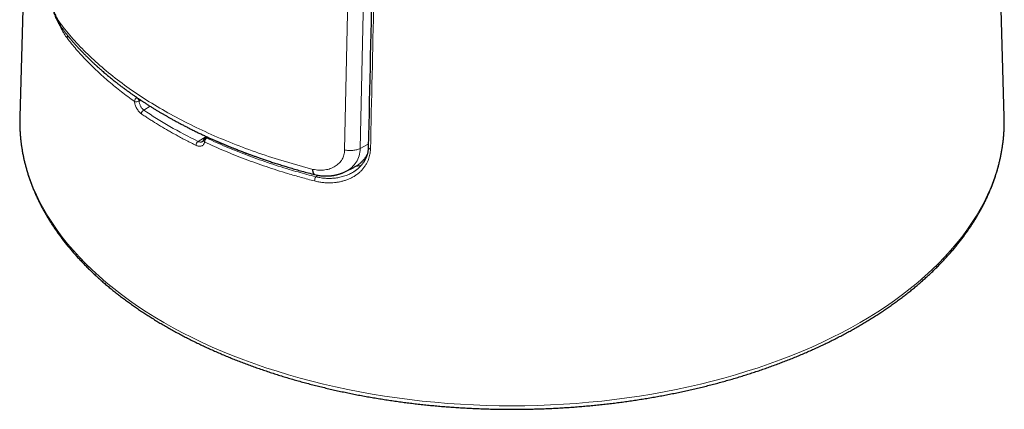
# Model space of a CAD drawing. Header units: millimetres. Extents: x 8 to 834, y 12 to 760.
# Tile 18 of 65: x 742 to 804, y 128 to 152. Entities that reach past the tile are written whole.
import ezdxf

# ---------------------------------------------------------------- set-up
doc = ezdxf.new("R2010")
doc.units = ezdxf.units.MM

msp = doc.modelspace()

# ---------------------------------------------------------------- linework, layer by layer
at = {"color": 7, "linetype": 'Continuous', "lineweight": 30}
for p, q in [((745.582, 281.262), (741.813, 145.988)), ((803.782, 145.988), (802.347, 197.508)), ((741.813, 145.988), (741.811, 145.854)), ((803.785, 145.855), (803.782, 145.988)), ((753.592, 144.731), (753.474, 144.658)), ((762.323, 142.544), (762.833, 142.797)), ((762.803, 142.511), (762.807, 142.513))]:
    msp.add_line(p, q, dxfattribs=at)
at = {"color": 252, "linetype": 'Continuous', "lineweight": 0}
for p, q in [((762.262, 143.9), (763.116, 182.469)), ((764.085, 182.124), (763.243, 143.996)), ((749.186, 147.185), (749.197, 147.192)), ((749.431, 147.034), (749.324, 146.972)), ((750.029, 146.647), (749.618, 146.41)), ((753.039, 144.435), (753.549, 144.75)), ((753.658, 144.7), (753.577, 144.65)), ((763.754, 144.261), (763.243, 143.996)), ((760.452, 142.213), (760.61, 142.307))]:
    msp.add_line(p, q, dxfattribs=at)
at = {"color": 252, "linetype": 'Continuous', "lineweight": 0, "flags": 128}
for points in [[(741.811, 145.854), (741.809, 145.701), (741.82, 145.232), (741.852, 144.764), (741.905, 144.297), (741.979, 143.831), (742.075, 143.366), (742.191, 142.902), (742.328, 142.441), (742.487, 141.981), (742.666, 141.525), (742.865, 141.071), (743.086, 140.62), (743.326, 140.173), (743.587, 139.729), (743.868, 139.29), (744.168, 138.855), (744.489, 138.424), (744.828, 137.999), (745.187, 137.579), (745.565, 137.165), (745.961, 136.756), (746.376, 136.354), (746.809, 135.958), (747.26, 135.568), (747.728, 135.186), (748.213, 134.81), (748.715, 134.443), (749.234, 134.083), (749.769, 133.73), (750.32, 133.387), (750.886, 133.051), (751.467, 132.724), (752.063, 132.406), (752.672, 132.098), (753.296, 131.798), (753.933, 131.508), (754.583, 131.228), (755.246, 130.958), (755.92, 130.698), (756.606, 130.448), (757.304, 130.208), (758.011, 129.979), (758.729, 129.761), (759.457, 129.554), (760.194, 129.358), (760.939, 129.173), (761.693, 129), (762.454, 128.838), (763.222, 128.687), (763.997, 128.548), (764.777, 128.421), (765.564, 128.306), (766.355, 128.202), (767.151, 128.111), (767.95, 128.032), (768.753, 127.965), (769.559, 127.909), (770.367, 127.867), (771.176, 127.836), (771.987, 127.818), (772.798, 127.811), (773.609, 127.818), (774.42, 127.836), (775.229, 127.867), (776.037, 127.909), (776.843, 127.965), (777.645, 128.032), (778.445, 128.111), (779.241, 128.202), (780.032, 128.306), (780.818, 128.421), (781.599, 128.548), (782.374, 128.687), (783.142, 128.838), (783.903, 129), (784.657, 129.173), (785.402, 129.358), (786.139, 129.554), (786.866, 129.761), (787.584, 129.979), (788.292, 130.208), (788.989, 130.448), (789.675, 130.698), (790.35, 130.958), (791.012, 131.228), (791.662, 131.508), (792.299, 131.798), (792.923, 132.098), (793.533, 132.406), (794.129, 132.724), (794.71, 133.051)], [(794.71, 133.051), (795.276, 133.387), (795.827, 133.73), (796.362, 134.083), (796.88, 134.443), (797.383, 134.81), (797.868, 135.186), (798.336, 135.568), (798.787, 135.958), (799.22, 136.354), (799.635, 136.756), (800.031, 137.165), (800.409, 137.579), (800.767, 137.999), (801.107, 138.424), (801.427, 138.855), (801.728, 139.29), (802.009, 139.729), (802.27, 140.173), (802.51, 140.62), (802.73, 141.071), (802.93, 141.525), (803.109, 141.981), (803.267, 142.441), (803.405, 142.902), (803.521, 143.366), (803.616, 143.831), (803.691, 144.297), (803.744, 144.764), (803.776, 145.232), (803.786, 145.701), (803.785, 145.855)], [(763.891, 143.962), (763.859, 143.969), (763.83, 143.98), (763.805, 143.993), (763.783, 144.008), (763.767, 144.025), (763.756, 144.043), (763.75, 144.062), (763.749, 144.073)]]:
    msp.add_lwpolyline(points, dxfattribs=at)
at = {"color": 252, "linetype": 'Continuous', "lineweight": 0}
for centre, radius, start, end in [((744.993, 150.934), 0.205, 136.38617, 176.35971), ((749.317, 146.933), 0.284, 117.44321, 175.79032), ((749.157, 147.317), 0.383, 251.22018, 295.93686), ((749.006, 146.917), 0.323, 9.91228, 56.23365), ((749.756, 146.156), 0.289, 118.66377, 175.90083), ((753.243, 144.173), 0.331, 127.958, 177.34112), ((753.514, 144.518), 0.13, 174.11585, 242.40944), ((753.793, 144.387), 0.34, 129.35245, 177.41635), ((753.519, 144.566), 0.103, 55.08181, 115.58803), ((760.876, 141.941), 0.504, 147.33513, 178.9822)]:
    msp.add_arc(centre, radius, start, end, dxfattribs=at)
at = {"color": 7, "linetype": 'Continuous', "lineweight": 30}
msp.add_arc((753.58, 144.488), 0.2, 121.73036, 167.64263, dxfattribs=at)
at = {"color": 252, "linetype": 'Continuous', "lineweight": 0}
msp.add_ellipse((772.787, 158.243), major_axis=(30.442, 0.468), ratio=0.587275, start_param=3.838408, end_param=3.997503, dxfattribs=at)
at = {"color": 7, "linetype": 'Continuous', "lineweight": 30}
for points, knots in [([(764.59, 181.997), (764.564, 180.876), (764.368, 172.059), (764.087, 159.417), (763.834, 147.898), (763.75, 144.073)], [0, 0, 0, 0, 0.088687, 0.697422, 1, 1, 1, 1]), ([(743.562, 154.855), (743.561, 154.815), (743.56, 154.738), (743.562, 154.624), (743.566, 154.519), (743.571, 154.422), (743.577, 154.332), (743.585, 154.237), (743.594, 154.139), (743.606, 154.036), (743.621, 153.921), (743.641, 153.785), (743.668, 153.622), (743.702, 153.445), (743.742, 153.259), (743.787, 153.08), (743.833, 152.913), (743.881, 152.759), (743.931, 152.607), (743.985, 152.461), (744.039, 152.325), (744.092, 152.202), (744.142, 152.094), (744.189, 152), (744.229, 151.924), (744.261, 151.865), (744.283, 151.827), (744.3, 151.798), (744.316, 151.771), (744.337, 151.737), (744.364, 151.695), (744.396, 151.647), (744.42, 151.614), (744.432, 151.596)], [0, 0, 0, 0, 0.0371, 0.070833, 0.101368, 0.129258, 0.15482, 0.178091, 0.210087, 0.236965, 0.264274, 0.305036, 0.349906, 0.398931, 0.451784, 0.505573, 0.55069, 0.596144, 0.641983, 0.688172, 0.732238, 0.772903, 0.810108, 0.8438, 0.873575, 0.892986, 0.909882, 0.916964, 0.927193, 0.940587, 0.957168, 0.976963, 1, 1, 1, 1]), ([(744.44, 151.588), (744.423, 151.613), (744.386, 151.666), (744.356, 151.763), (744.353, 151.835), (744.352, 151.87)], [0, 0, 0, 0, 0.3140756, 0.6666284, 1, 1, 1, 1]), ([(744.439, 151.587), (744.466, 151.552), (744.517, 151.485), (744.591, 151.39), (744.658, 151.306), (744.717, 151.232), (744.769, 151.168), (744.812, 151.114), (744.848, 151.071), (744.876, 151.037), (744.897, 151.012), (744.914, 150.991), (744.932, 150.97), (744.952, 150.947), (744.974, 150.92), (745.007, 150.882), (745.052, 150.829), (745.111, 150.76), (745.179, 150.683), (745.251, 150.601), (745.326, 150.518), (745.426, 150.408), (745.549, 150.274), (745.696, 150.119), (745.837, 149.973), (745.979, 149.83), (746.096, 149.714), (746.187, 149.626), (746.249, 149.565), (746.314, 149.504), (746.379, 149.442), (746.441, 149.383), (746.499, 149.33), (746.55, 149.282), (746.594, 149.241), (746.631, 149.208), (746.664, 149.178), (746.697, 149.148), (746.742, 149.108), (746.8, 149.055), (746.875, 148.989), (746.962, 148.912), (747.061, 148.826), (747.169, 148.734), (747.279, 148.64), (747.416, 148.526), (747.578, 148.394), (747.763, 148.245), (747.943, 148.103), (748.119, 147.968), (748.282, 147.845), (748.437, 147.73), (748.583, 147.623), (748.735, 147.514), (748.891, 147.403), (749.024, 147.311), (749.129, 147.239), (749.199, 147.191), (749.257, 147.151), (749.304, 147.119), (749.339, 147.096), (749.37, 147.075), (749.403, 147.053), (749.444, 147.026), (749.494, 146.992), (749.555, 146.952), (749.625, 146.906), (749.705, 146.854), (749.791, 146.799), (749.88, 146.742), (749.967, 146.686), (750.086, 146.612), (750.232, 146.521), (750.407, 146.414), (750.574, 146.313), (750.734, 146.219), (750.888, 146.128), (751.041, 146.04), (751.2, 145.95), (751.37, 145.855), (751.556, 145.752), (751.758, 145.642), (751.963, 145.533), (752.169, 145.426), (752.375, 145.32), (752.592, 145.21), (752.815, 145.099), (753.037, 144.991), (753.262, 144.884), (753.486, 144.779), (753.708, 144.677), (753.914, 144.584), (754.074, 144.513), (754.188, 144.463), (754.26, 144.432), (754.32, 144.406), (754.365, 144.386), (754.398, 144.372), (754.422, 144.362), (754.447, 144.351), (754.48, 144.337), (754.527, 144.317), (754.586, 144.292), (754.656, 144.262), (754.73, 144.231), (754.803, 144.2), (754.873, 144.172), (754.954, 144.138), (755.044, 144.102), (755.139, 144.063), (755.223, 144.029), (755.305, 143.996), (755.395, 143.961), (755.502, 143.918), (755.622, 143.871), (755.754, 143.82), (755.897, 143.766), (756.056, 143.706), (756.23, 143.641), (756.419, 143.572), (756.622, 143.499), (756.839, 143.422), (757.073, 143.341), (757.324, 143.255), (757.594, 143.165), (757.882, 143.072), (758.188, 142.975), (758.512, 142.875), (758.852, 142.773), (759.207, 142.67), (759.58, 142.565), (759.97, 142.459), (760.238, 142.389), (760.375, 142.353)], [0, 0, 0, 0, 0.008595, 0.016349, 0.023265, 0.029345, 0.034592, 0.039006, 0.04259, 0.045344, 0.04734, 0.048832, 0.050552, 0.052514, 0.054718, 0.057165, 0.062135, 0.067876, 0.074385, 0.081502, 0.088515, 0.095342, 0.109346, 0.122501, 0.134811, 0.146912, 0.15954, 0.164739, 0.170022, 0.17539, 0.180843, 0.186176, 0.190893, 0.194973, 0.198723, 0.201702, 0.203988, 0.20657, 0.209752, 0.214681, 0.220585, 0.227465, 0.235319, 0.243929, 0.252434, 0.26075, 0.2751, 0.288849, 0.301994, 0.314534, 0.326904, 0.336895, 0.347129, 0.357603, 0.368318, 0.37923, 0.384751, 0.389463, 0.393366, 0.39646, 0.398744, 0.400417, 0.40255, 0.405275, 0.408593, 0.412589, 0.417203, 0.422433, 0.428205, 0.433973, 0.439628, 0.44517, 0.456686, 0.467679, 0.478147, 0.48809, 0.497509, 0.5067, 0.516151, 0.526455, 0.53761, 0.549617, 0.562472, 0.573833, 0.585781, 0.598318, 0.611378, 0.624049, 0.636035, 0.649283, 0.661583, 0.672936, 0.683343, 0.68775, 0.691681, 0.69494, 0.697529, 0.699093, 0.700243, 0.701372, 0.703157, 0.705663, 0.708863, 0.712755, 0.716892, 0.720818, 0.724533, 0.728038, 0.733774, 0.738838, 0.743232, 0.74714, 0.751791, 0.757409, 0.763993, 0.770674, 0.778124, 0.786342, 0.795329, 0.805087, 0.815421, 0.8265, 0.838325, 0.850899, 0.864472, 0.878825, 0.893961, 0.909884, 0.926597, 0.943785, 0.961745, 0.980481, 1, 1, 1, 1]), ([(741.811, 145.849), (741.81, 145.774), (741.808, 145.621), (741.813, 145.39), (741.822, 145.156), (741.836, 144.923), (741.856, 144.689), (741.88, 144.456), (741.91, 144.223), (741.945, 143.99), (741.984, 143.758), (742.029, 143.525), (742.079, 143.294), (742.135, 143.062), (742.195, 142.831), (742.26, 142.6), (742.33, 142.37), (742.406, 142.141), (742.486, 141.912), (742.572, 141.683), (742.662, 141.455), (742.758, 141.228), (742.859, 141.002), (742.964, 140.776), (743.075, 140.551), (743.19, 140.327), (743.311, 140.104), (743.436, 139.882), (743.567, 139.661), (743.702, 139.441), (743.842, 139.221), (743.987, 139.003), (744.136, 138.786), (744.291, 138.57), (744.45, 138.356), (744.614, 138.142), (744.783, 137.93), (744.956, 137.719), (745.134, 137.51), (745.317, 137.302), (745.504, 137.095), (745.696, 136.89), (745.893, 136.686), (746.093, 136.484), (746.299, 136.283), (746.508, 136.084), (746.722, 135.887), (746.941, 135.691), (747.164, 135.497), (747.39, 135.304), (747.622, 135.114), (747.857, 134.925), (748.096, 134.738), (748.34, 134.553), (748.588, 134.37), (748.839, 134.189), (749.095, 134.009), (749.354, 133.832), (749.618, 133.657), (749.885, 133.483), (750.156, 133.312), (750.431, 133.143), (750.709, 132.976), (750.991, 132.811), (751.277, 132.648), (751.566, 132.488), (751.859, 132.329), (752.155, 132.173), (752.455, 132.019), (752.758, 131.868), (753.064, 131.718), (753.373, 131.572), (753.686, 131.427), (754.002, 131.285), (754.321, 131.145), (754.643, 131.008), (754.967, 130.873), (755.295, 130.74), (755.626, 130.611), (755.96, 130.483), (756.296, 130.358), (756.635, 130.236), (756.976, 130.116), (757.321, 129.999), (757.667, 129.884), (758.017, 129.772), (758.368, 129.663), (758.722, 129.556), (759.079, 129.452), (759.437, 129.351), (759.798, 129.252), (760.161, 129.156), (760.526, 129.063), (760.893, 128.973), (761.262, 128.885), (761.633, 128.8), (762.006, 128.718), (762.38, 128.639), (762.756, 128.562), (763.134, 128.489), (763.513, 128.418), (763.894, 128.35), (764.277, 128.285), (764.661, 128.222), (765.046, 128.163), (765.432, 128.107), (765.82, 128.053), (766.208, 128.002), (766.598, 127.954), (766.989, 127.91), (767.381, 127.868), (767.773, 127.829), (768.167, 127.793), (768.561, 127.759), (768.956, 127.729), (769.352, 127.702), (769.748, 127.678), (770.144, 127.656), (770.541, 127.638), (770.939, 127.623), (771.337, 127.61), (771.734, 127.601), (772.133, 127.594), (772.531, 127.591), (772.929, 127.59), (773.327, 127.593), (773.726, 127.598), (774.124, 127.607), (774.522, 127.618), (774.919, 127.632), (775.316, 127.65), (775.713, 127.67), (776.109, 127.693), (776.505, 127.72), (776.9, 127.749), (777.295, 127.781), (777.688, 127.816), (778.081, 127.854), (778.473, 127.895), (778.865, 127.939), (779.255, 127.986), (779.644, 128.035), (780.032, 128.088), (780.419, 128.143), (780.804, 128.202), (781.188, 128.263), (781.571, 128.327), (781.953, 128.394), (782.332, 128.464), (782.711, 128.537), (783.088, 128.612), (783.463, 128.691), (783.836, 128.772), (784.207, 128.856), (784.577, 128.943), (784.945, 129.032), (785.31, 129.124), (785.674, 129.219), (786.035, 129.317), (786.395, 129.417), (786.752, 129.521), (787.107, 129.626), (787.459, 129.735), (787.809, 129.846), (788.157, 129.96), (788.502, 130.076), (788.845, 130.195), (789.185, 130.316), (789.522, 130.44), (789.856, 130.567), (790.188, 130.696), (790.517, 130.827), (790.843, 130.961), (791.166, 131.098), (791.485, 131.237), (791.802, 131.378), (792.116, 131.522), (792.427, 131.668), (792.734, 131.817), (793.038, 131.967), (793.339, 132.12), (793.636, 132.276), (793.93, 132.433), (794.22, 132.593), (794.507, 132.755), (794.791, 132.919), (795.07, 133.086), (795.346, 133.254), (795.619, 133.425), (795.887, 133.597), (796.152, 133.772), (796.413, 133.949), (796.67, 134.128), (796.923, 134.308), (797.172, 134.491), (797.417, 134.675), (797.658, 134.862), (797.895, 135.05), (798.128, 135.24), (798.356, 135.432), (798.58, 135.625), (798.8, 135.821), (799.016, 136.018), (799.227, 136.216), (799.434, 136.416), (799.636, 136.618), (799.834, 136.822), (800.028, 137.027), (800.217, 137.233), (800.401, 137.441), (800.581, 137.65), (800.756, 137.861), (800.926, 138.072), (801.092, 138.286), (801.253, 138.5), (801.409, 138.716), (801.561, 138.933), (801.708, 139.151), (801.849, 139.37), (801.986, 139.59), (802.118, 139.811), (802.245, 140.033), (802.368, 140.257), (802.485, 140.481), (802.597, 140.705), (802.704, 140.931), (802.807, 141.158), (802.904, 141.385), (802.996, 141.613), (803.083, 141.841), (803.166, 142.07), (803.243, 142.3), (803.315, 142.53), (803.382, 142.761), (803.443, 142.992), (803.5, 143.224), (803.552, 143.456), (803.598, 143.688), (803.64, 143.921), (803.676, 144.154), (803.707, 144.387), (803.733, 144.62), (803.754, 144.853), (803.77, 145.087), (803.781, 145.321), (803.786, 145.554), (803.787, 145.731), (803.785, 145.83), (803.785, 145.851)], [0, 0, 0, 0, 0.003893, 0.007916, 0.011939, 0.015962, 0.019986, 0.02401, 0.028035, 0.032062, 0.036089, 0.040117, 0.044147, 0.048179, 0.052212, 0.056248, 0.060285, 0.064324, 0.068365, 0.072409, 0.076455, 0.080503, 0.084553, 0.088606, 0.092661, 0.096718, 0.100778, 0.104839, 0.108903, 0.112969, 0.117037, 0.121107, 0.125179, 0.129253, 0.133328, 0.137405, 0.141484, 0.145564, 0.149646, 0.153729, 0.157813, 0.161898, 0.165985, 0.170072, 0.17416, 0.178249, 0.182339, 0.18643, 0.190521, 0.194612, 0.198704, 0.202797, 0.20689, 0.210983, 0.215076, 0.21917, 0.223264, 0.227358, 0.231452, 0.235546, 0.23964, 0.243735, 0.247829, 0.251923, 0.256017, 0.260111, 0.264204, 0.268298, 0.272392, 0.276485, 0.280578, 0.284671, 0.288764, 0.292857, 0.296949, 0.301041, 0.305133, 0.309225, 0.313316, 0.317408, 0.321499, 0.32559, 0.32968, 0.333771, 0.337861, 0.341951, 0.346041, 0.35013, 0.35422, 0.358309, 0.362398, 0.366486, 0.370575, 0.374663, 0.378751, 0.382839, 0.386927, 0.391015, 0.395102, 0.39919, 0.403277, 0.407364, 0.411451, 0.415538, 0.419624, 0.423711, 0.427797, 0.431883, 0.435969, 0.440055, 0.444141, 0.448227, 0.452313, 0.456399, 0.460484, 0.46457, 0.468655, 0.472741, 0.476826, 0.480912, 0.484997, 0.489082, 0.493168, 0.497253, 0.501338, 0.505424, 0.509509, 0.513594, 0.51768, 0.521765, 0.52585, 0.529936, 0.534021, 0.538107, 0.542192, 0.546278, 0.550364, 0.55445, 0.558535, 0.562621, 0.566707, 0.570794, 0.57488, 0.578966, 0.583053, 0.587139, 0.591226, 0.595313, 0.5994, 0.603487, 0.607574, 0.611662, 0.61575, 0.619837, 0.623926, 0.628014, 0.632102, 0.636191, 0.640279, 0.644368, 0.648458, 0.652547, 0.656637, 0.660727, 0.664817, 0.668907, 0.672997, 0.677088, 0.681179, 0.68527, 0.689362, 0.693453, 0.697545, 0.701637, 0.70573, 0.709822, 0.713915, 0.718008, 0.722102, 0.726195, 0.730289, 0.734383, 0.738477, 0.742571, 0.746665, 0.75076, 0.754854, 0.758949, 0.763044, 0.767138, 0.771233, 0.775328, 0.779423, 0.783518, 0.787612, 0.791707, 0.795801, 0.799895, 0.803989, 0.808082, 0.812175, 0.816268, 0.82036, 0.824452, 0.828542, 0.832633, 0.836722, 0.84081, 0.844898, 0.848984, 0.85307, 0.857154, 0.861237, 0.865319, 0.869399, 0.873477, 0.877554, 0.881629, 0.885703, 0.889774, 0.893844, 0.897911, 0.901976, 0.90604, 0.9101, 0.914159, 0.918216, 0.92227, 0.926322, 0.930371, 0.934418, 0.938463, 0.942506, 0.946546, 0.950584, 0.954621, 0.958655, 0.962688, 0.966719, 0.970748, 0.974776, 0.978803, 0.982828, 0.986853, 0.990877, 0.9949, 0.998924, 1, 1, 1, 1]), ([(753.383, 144.532), (753.382, 144.526), (753.379, 144.511), (753.371, 144.49), (753.361, 144.471), (753.35, 144.455), (753.338, 144.442), (753.33, 144.435), (753.325, 144.433), (753.325, 144.433)], [0, 0, 0, 0, 0.105572, 0.265415, 0.429796, 0.600797, 0.782483, 0.983053, 1, 1, 1, 1]), ([(763.75, 144.074), (763.748, 144.044), (763.746, 143.981), (763.737, 143.889), (763.723, 143.796), (763.704, 143.705), (763.681, 143.614), (763.653, 143.525), (763.62, 143.437), (763.582, 143.351), (763.539, 143.266), (763.492, 143.183), (763.44, 143.102), (763.383, 143.023), (763.322, 142.947), (763.257, 142.874), (763.187, 142.803), (763.113, 142.735), (763.034, 142.67), (762.951, 142.607), (762.874, 142.554), (762.824, 142.524), (762.803, 142.511)], [0, 0, 0, 0, 0.045775, 0.094871, 0.142432, 0.191438, 0.24066, 0.290175, 0.339748, 0.38979, 0.44038, 0.491423, 0.542813, 0.594434, 0.646162, 0.697999, 0.750098, 0.802825, 0.856037, 0.909651, 0.96357, 1, 1, 1, 1]), ([(763.683, 143.623), (763.659, 143.578), (763.61, 143.482), (763.516, 143.347), (763.407, 143.216), (763.282, 143.093), (763.141, 142.98), (762.992, 142.88), (762.884, 142.824), (762.833, 142.797)], [0, 0, 0, 0, 0.127667, 0.271089, 0.41455, 0.557564, 0.70862, 0.86012, 1, 1, 1, 1]), ([(760.377, 142.355), (760.364, 142.359), (760.337, 142.368), (760.305, 142.416), (760.282, 142.487), (760.269, 142.576), (760.268, 142.647), (760.268, 142.682)], [0, 0, 0, 0, 0.181341, 0.395999, 0.60638, 0.808693, 1, 1, 1, 1]), ([(760.376, 142.353), (760.433, 142.34), (760.543, 142.316), (760.699, 142.292), (760.838, 142.277), (760.958, 142.269), (761.07, 142.266), (761.178, 142.267), (761.29, 142.272), (761.381, 142.279), (761.455, 142.287), (761.513, 142.295), (761.577, 142.305), (761.641, 142.316), (761.7, 142.328), (761.749, 142.339), (761.794, 142.35), (761.842, 142.363), (761.897, 142.378), (761.952, 142.395), (762.002, 142.411), (762.051, 142.428), (762.102, 142.447), (762.162, 142.471), (762.237, 142.503), (762.293, 142.53), (762.323, 142.544)], [0, 0, 0, 0, 0.085984, 0.163638, 0.232825, 0.292753, 0.343335, 0.399669, 0.454192, 0.511034, 0.537469, 0.566805, 0.599202, 0.634303, 0.665665, 0.690563, 0.710608, 0.734978, 0.765907, 0.797552, 0.823429, 0.846338, 0.874354, 0.908253, 0.949832, 1, 1, 1, 1])]:
    msp.add_open_spline(points, degree=3, knots=knots, dxfattribs=at)
at = {"color": 252, "linetype": 'Continuous', "lineweight": 0}
for points, knots in [([(764.738, 181.98), (764.593, 175.507), (764.309, 162.834), (764.028, 150.162), (763.891, 143.962)], [0, 0, 0, 0, 0.510714, 1, 1, 1, 1]), ([(743.618, 154.663), (743.618, 154.555), (743.618, 154.335), (743.654, 153.962), (743.713, 153.575), (743.8, 153.181), (743.908, 152.8), (744.038, 152.445), (744.186, 152.127), (744.296, 151.957), (744.352, 151.87)], [0, 0, 0, 0, 0.117796, 0.238404, 0.360408, 0.483423, 0.61273, 0.7391, 0.866807, 1, 1, 1, 1]), ([(744.352, 151.87), (744.617, 151.538), (745.148, 150.872), (746.081, 149.911), (747.11, 148.982), (748.24, 148.089), (749.465, 147.238), (750.781, 146.43), (752.182, 145.67), (753.662, 144.959), (755.216, 144.302), (756.839, 143.701), (758.52, 143.153), (759.685, 142.839), (760.268, 142.682)], [0, 0, 0, 0, 0.083336, 0.166671, 0.250004, 0.333336, 0.416668, 0.5, 0.583332, 0.666663, 0.749996, 0.833329, 0.916664, 1, 1, 1, 1]), ([(744.788, 150.947), (744.749, 150.999), (744.671, 151.105), (744.559, 151.285), (744.451, 151.481), (744.366, 151.65), (744.319, 151.758), (744.305, 151.791)], [0, 0, 0, 0, 0.224807, 0.450534, 0.676594, 0.90236, 1, 1, 1, 1]), ([(749.033, 146.954), (748.893, 147.055), (748.613, 147.256), (748.207, 147.565), (747.812, 147.878), (747.428, 148.197), (747.057, 148.522), (746.696, 148.852), (746.346, 149.189), (746.007, 149.531), (745.682, 149.878), (745.37, 150.23), (745.07, 150.586), (744.882, 150.826), (744.788, 150.947)], [0, 0, 0, 0, 0.082412, 0.164835, 0.247247, 0.330017, 0.412798, 0.495569, 0.579448, 0.663338, 0.747217, 0.831475, 0.915743, 1, 1, 1, 1]), ([(748.712, 147.531), (748.728, 147.518), (748.882, 147.401), (749.042, 147.287), (749.186, 147.185)], [0, 0, 0, 0, 0.107123, 1, 1, 1, 1]), ([(749.468, 146.177), (749.449, 146.19), (749.412, 146.217), (749.357, 146.268), (749.298, 146.333), (749.236, 146.416), (749.175, 146.516), (749.123, 146.624), (749.081, 146.734), (749.049, 146.846), (749.039, 146.918), (749.033, 146.954)], [0, 0, 0, 0, 0.088684, 0.177698, 0.266383, 0.389114, 0.511842, 0.633989, 0.756131, 0.878068, 1, 1, 1, 1]), ([(749.324, 146.972), (749.328, 146.947), (749.334, 146.895), (749.355, 146.814), (749.382, 146.734), (749.417, 146.657), (749.459, 146.584), (749.498, 146.528), (749.532, 146.487), (749.56, 146.458), (749.588, 146.432), (749.608, 146.417), (749.618, 146.41)], [0, 0, 0, 0, 0.120446, 0.244395, 0.364971, 0.489007, 0.609921, 0.734312, 0.799353, 0.864921, 0.932167, 1, 1, 1, 1]), ([(752.912, 144.189), (752.81, 144.239), (752.608, 144.339), (752.309, 144.492), (752.013, 144.647), (751.721, 144.805), (751.442, 144.959), (751.091, 145.158), (750.671, 145.405), (750.262, 145.657), (749.941, 145.863), (749.702, 146.019), (749.546, 146.124), (749.468, 146.177)], [0, 0, 0, 0, 0.082051, 0.164102, 0.246167, 0.328275, 0.410396, 0.483996, 0.631258, 0.778628, 0.852395, 0.926192, 1, 1, 1, 1]), ([(753.039, 144.435), (753.06, 144.426), (753.105, 144.408), (753.169, 144.396), (753.231, 144.398), (753.284, 144.41), (753.312, 144.427), (753.324, 144.433)], [0, 0, 0, 0, 0.208614, 0.423281, 0.632079, 0.84687, 1, 1, 1, 1]), ([(753.577, 144.65), (753.779, 144.557), (754.182, 144.37), (754.802, 144.101), (755.433, 143.841), (756.077, 143.59), (756.735, 143.347), (757.406, 143.113), (758.086, 142.89), (758.729, 142.691), (759.33, 142.515), (759.888, 142.36), (760.264, 142.261), (760.452, 142.213), (760.452, 142.213)], [0, 0, 0, 0, 0.09578, 0.19159, 0.287401, 0.38318, 0.47997, 0.576792, 0.673614, 0.770404, 0.846931, 0.923466, 0.999993, 1, 1, 1, 1]), ([(753.453, 144.402), (753.448, 144.382), (753.437, 144.341), (753.411, 144.287), (753.374, 144.233), (753.322, 144.186), (753.254, 144.15), (753.176, 144.132), (753.092, 144.132), (753.003, 144.149), (752.942, 144.176), (752.912, 144.189)], [0, 0, 0, 0, 0.088003, 0.1763421, 0.2643501, 0.3868988, 0.5094524, 0.6319994, 0.7545486, 0.8772748, 1, 1, 1, 1]), ([(760.373, 141.95), (760.23, 141.987), (759.946, 142.06), (759.524, 142.176), (759.104, 142.294), (758.595, 142.444), (758, 142.628), (757.322, 142.851), (756.653, 143.083), (755.993, 143.327), (755.342, 143.58), (754.7, 143.844), (754.069, 144.117), (753.659, 144.307), (753.453, 144.402)], [0, 0, 0, 0, 0.057372, 0.114744, 0.17217, 0.229596, 0.325266, 0.420937, 0.516856, 0.612775, 0.709453, 0.806131, 0.903066, 1, 1, 1, 1]), ([(760.268, 142.682), (760.4, 142.66), (760.657, 142.618), (761.028, 142.637), (761.369, 142.72), (761.672, 142.867), (761.929, 143.062), (762.119, 143.304), (762.238, 143.585), (762.254, 143.794), (762.262, 143.9)], [0, 0, 0, 0, 0.1331645, 0.2608005, 0.3870566, 0.5162166, 0.6428914, 0.7622943, 0.8795369, 1, 1, 1, 1]), ([(763.891, 143.962), (763.888, 143.905), (763.883, 143.792), (763.857, 143.626), (763.819, 143.465), (763.768, 143.308), (763.699, 143.144), (763.608, 142.977), (763.493, 142.808), (763.362, 142.65), (763.212, 142.502), (763.043, 142.364), (762.856, 142.239), (762.655, 142.129), (762.452, 142.04), (762.247, 141.969), (762.044, 141.914), (761.835, 141.872), (761.62, 141.844), (761.391, 141.83), (761.148, 141.831), (760.89, 141.851), (760.631, 141.889), (760.459, 141.929), (760.373, 141.95)], [0, 0, 0, 0, 0.037219, 0.074571, 0.111972, 0.149335, 0.186563, 0.233039, 0.279661, 0.326298, 0.372794, 0.422752, 0.472856, 0.522973, 0.572948, 0.617375, 0.661934, 0.70654, 0.751105, 0.795537, 0.846588, 0.897773, 0.948954, 1, 1, 1, 1]), ([(763.243, 143.996), (763.175, 143.967), (763.036, 143.909), (762.782, 143.866), (762.515, 143.858), (762.346, 143.886), (762.262, 143.9)], [0, 0, 0, 0, 0.245451, 0.5, 0.754549, 1, 1, 1, 1]), ([(763.243, 143.996), (763.228, 143.837), (763.198, 143.524), (763.006, 143.12), (762.722, 142.798), (762.483, 142.608), (762.332, 142.551), (762.321, 142.547)], [0, 0, 0, 0, 0.252653, 0.498251, 0.740493, 0.980723, 1, 1, 1, 1]), ([(763.448, 143.269), (763.477, 143.279), (763.516, 143.292), (763.553, 143.308), (763.561, 143.311)], [0, 0, 0, 0, 0.764625, 1, 1, 1, 1]), ([(763.313, 142.939), (763.274, 142.928), (763.191, 142.907), (763.074, 142.883), (762.996, 142.872), (762.963, 142.867)], [0, 0, 0, 0, 0.347502, 0.720291, 1, 1, 1, 1]), ([(760.452, 142.213), (760.452, 142.213), (760.513, 142.198), (760.625, 142.174), (760.787, 142.147), (760.972, 142.124), (761.187, 142.11), (761.437, 142.112), (761.651, 142.13), (761.829, 142.156), (761.975, 142.184), (762.124, 142.221), (762.276, 142.267), (762.426, 142.322), (762.565, 142.383), (762.692, 142.446), (762.767, 142.49), (762.803, 142.511)], [0, 0, 0, 0, 0.000022, 0.072161, 0.132625, 0.193213, 0.291171, 0.389836, 0.494498, 0.553907, 0.61343, 0.680265, 0.747264, 0.814671, 0.885421, 0.944685, 1, 1, 1, 1])]:
    msp.add_open_spline(points, degree=3, knots=knots, dxfattribs=at)

doc.saveas('drawing.dxf')
